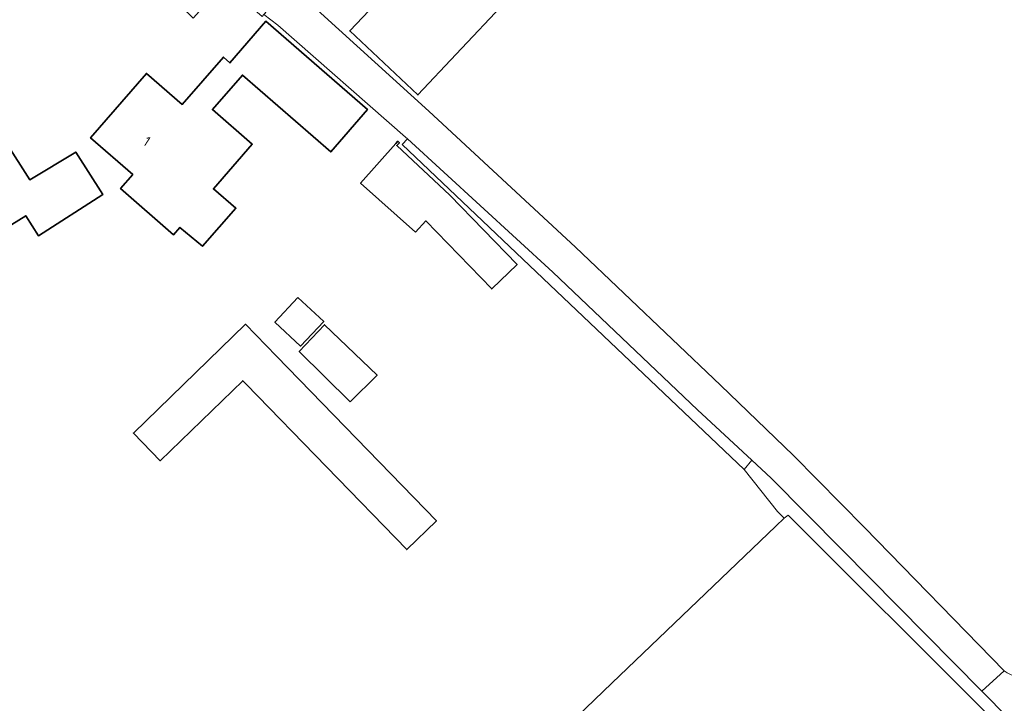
# Model space of a CAD drawing. Extents: x 184422 to 188298, y 343471 to 350189.
# Tile 71 of 256: x 185322 to 185410, y 347714 to 347775. Entities that reach past the tile are written whole.
import ezdxf
from ezdxf.enums import TextEntityAlignment as Align

# ---------------------------------------------------------------- set-up
doc = ezdxf.new("R2010")
doc.units = 0
for name, color, linetype, lineweight in [('B-WA-GR-BEPLANTING_CULTUUR_HEESTERS-GV', 252, 'Continuous', 18), ('B-WA-GR-GRAS-GV', 252, 'Continuous', 13), ('B-WA-OG-TERREIN_ERF-GV', 252, 'Continuous', 18), ('B-WA-OG-WEG-GV', 252, 'Continuous', 18), ('B-WA-VH-VERHARDING_ASFALT-GV', 252, 'Continuous', 18), ('B-WE-OG-BEBOUWING-GV', 250, 'Continuous', 35), ('B-WE-OG-BEBOUWING-T18', 10, 'Continuous', 18)]:
    doc.layers.add(name, color=color, linetype=linetype, lineweight=lineweight)
doc.styles.add('NLCS-ISO-M500-T18', font='NLCS-ISO.ttf', dxfattribs={"height": 0.9})

msp = doc.modelspace()

# ---------------------------------------------------------------- linework, layer by layer
at = {"layer": 'B-WA-GR-BEPLANTING_CULTUUR_HEESTERS-GV', "flags": 128}
msp.add_lwpolyline([(185387.323, 347735.745), (185382.467, 347740.241), (185369.55, 347752.523), (185356.59, 347764.408), (185356.127, 347763.903), (185386.632, 347734.919)], close=True, dxfattribs=at)
msp.add_lwpolyline([(185387.323, 347735.745), (185382.467, 347740.241), (185369.55, 347752.523), (185356.59, 347764.408), (185356.127, 347763.903), (185386.632, 347734.919)], close=True, dxfattribs=at)
msp.add_lwpolyline([(185387.323, 347735.745), (185382.467, 347740.241), (185369.55, 347752.523), (185356.59, 347764.408), (185356.127, 347763.903), (185386.632, 347734.919)], close=True, dxfattribs=at)
at = {"layer": 'B-WA-GR-GRAS-GV', "flags": 128}
msp.add_lwpolyline([(185354.682, 347633.47), (185365.577, 347642.53), (185369.257, 347645.591), (185384.349, 347657.76), (185393.794, 347665.447), (185413.264, 347681.145), (185423.247, 347690.091), (185423.66, 347690.462), (185424.029, 347691.124), (185424.193, 347691.419), (185424.325, 347691.655), (185425.702, 347695.75), (185390.539, 347730.84), (185390.198, 347730.571), (185389.441, 347729.846), (185374.832, 347715.861), (185345.376, 347687.527), (185345.138, 347687.298), (185332.72, 347700.49), (185319.225, 347689.274)], dxfattribs=at)
msp.add_lwpolyline([(185354.682, 347633.47), (185365.577, 347642.53), (185369.257, 347645.591), (185384.349, 347657.76), (185393.794, 347665.447), (185413.264, 347681.145), (185423.247, 347690.091), (185423.66, 347690.462), (185424.029, 347691.124), (185424.193, 347691.419), (185424.325, 347691.655), (185425.702, 347695.75), (185390.539, 347730.84), (185390.198, 347730.571), (185389.441, 347729.846), (185374.832, 347715.861), (185345.376, 347687.527), (185345.138, 347687.298), (185332.72, 347700.49), (185319.225, 347689.274)], dxfattribs=at)
msp.add_lwpolyline([(185354.682, 347633.47), (185365.577, 347642.53), (185369.257, 347645.591), (185384.349, 347657.76), (185393.794, 347665.447), (185413.264, 347681.145), (185423.247, 347690.091), (185423.66, 347690.462), (185424.029, 347691.124), (185424.193, 347691.419), (185424.325, 347691.655), (185425.702, 347695.75), (185390.539, 347730.84), (185390.198, 347730.571), (185389.441, 347729.846), (185374.832, 347715.861), (185345.376, 347687.527), (185345.138, 347687.298), (185332.72, 347700.49), (185319.225, 347689.274)], dxfattribs=at)
at = {"layer": 'B-WA-OG-TERREIN_ERF-GV', "flags": 128}
for points in [[(185433.758, 347885.005), (185399.223, 347846.387), (185397.942, 347845.03), (185396.652, 347843.683), (185391.478, 347838.417), (185373.264, 347819.947), (185351.613, 347800.595), (185338.168, 347787.933), (185338.104, 347786.911), (185344.444, 347780.445), (185346.08, 347778.786), (185345.817, 347778.515), (185346.529, 347777.802), (185347.266, 347777.116), (185358.507, 347766.889), (185371.583, 347754.742), (185384.518, 347742.444), (185391.021, 347736.176), (185397.354, 347729.738), (185409.828, 347716.947)], [(185433.758, 347885.005), (185399.223, 347846.387), (185397.942, 347845.03), (185396.652, 347843.683), (185391.478, 347838.417), (185373.264, 347819.947), (185351.613, 347800.595), (185338.168, 347787.933), (185338.104, 347786.911), (185344.444, 347780.445), (185346.08, 347778.786), (185345.817, 347778.515), (185346.529, 347777.802), (185347.266, 347777.116), (185358.507, 347766.889), (185371.583, 347754.742), (185384.518, 347742.444), (185391.021, 347736.176), (185397.354, 347729.738), (185409.828, 347716.947)], [(185433.758, 347885.005), (185399.223, 347846.387), (185397.942, 347845.03), (185396.652, 347843.683), (185391.478, 347838.417), (185373.264, 347819.947), (185351.613, 347800.595), (185338.168, 347787.933), (185338.104, 347786.911), (185344.444, 347780.445), (185346.08, 347778.786), (185345.817, 347778.515), (185346.529, 347777.802), (185347.266, 347777.116), (185358.507, 347766.889), (185371.583, 347754.742), (185384.518, 347742.444), (185391.021, 347736.176), (185397.354, 347729.738), (185409.828, 347716.947)], [(185319.225, 347689.274), (185332.72, 347700.49), (185345.138, 347687.298), (185345.376, 347687.527), (185374.832, 347715.861), (185389.441, 347729.846), (185390.198, 347730.571), (185389.597, 347731.178), (185386.632, 347734.919), (185356.127, 347763.903), (185356.59, 347764.408), (185356.414, 347764.569), (185345.021, 347774.558), (185344.409, 347775.037), (185343.782, 347775.494), (185343.637, 347775.309), (185341.426, 347777.25), (185340.25, 347778.268), (185337.493, 347775.183), (185330.547, 347781.961), (185304.026, 347776.478)], [(185319.225, 347689.274), (185332.72, 347700.49), (185345.138, 347687.298), (185345.376, 347687.527), (185374.832, 347715.861), (185389.441, 347729.846), (185390.198, 347730.571), (185389.597, 347731.178), (185386.632, 347734.919), (185356.127, 347763.903), (185356.59, 347764.408), (185356.414, 347764.569), (185345.021, 347774.558), (185344.409, 347775.037), (185343.782, 347775.494), (185343.637, 347775.309), (185341.426, 347777.25), (185340.25, 347778.268), (185337.493, 347775.183), (185330.547, 347781.961), (185304.026, 347776.478)], [(185319.225, 347689.274), (185332.72, 347700.49), (185345.138, 347687.298), (185345.376, 347687.527), (185374.832, 347715.861), (185389.441, 347729.846), (185390.198, 347730.571), (185389.597, 347731.178), (185386.632, 347734.919), (185356.127, 347763.903), (185356.59, 347764.408), (185356.414, 347764.569), (185345.021, 347774.558), (185344.409, 347775.037), (185343.782, 347775.494), (185343.637, 347775.309), (185341.426, 347777.25), (185340.25, 347778.268), (185337.493, 347775.183), (185330.547, 347781.961), (185304.026, 347776.478)]]:
    msp.add_lwpolyline(points, dxfattribs=at)
for points in [[(185360.053, 347783.172), (185353.726, 347791.298), (185352.616, 347790.262), (185350.567, 347792.342), (185347.058, 347795.904), (185351.97, 347800.744), (185355.479, 347797.182), (185369.926, 347781.508), (185360.949, 347771.962), (185357.524, 347768.32), (185351.454, 347774.028), (185354.879, 347777.67)], [(185360.053, 347783.172), (185353.726, 347791.298), (185352.616, 347790.262), (185350.567, 347792.342), (185347.058, 347795.904), (185351.97, 347800.744), (185355.479, 347797.182), (185369.926, 347781.508), (185360.949, 347771.962), (185357.524, 347768.32), (185351.454, 347774.028), (185354.879, 347777.67)], [(185360.053, 347783.172), (185353.726, 347791.298), (185352.616, 347790.262), (185350.567, 347792.342), (185347.058, 347795.904), (185351.97, 347800.744), (185355.479, 347797.182), (185369.926, 347781.508), (185360.949, 347771.962), (185357.524, 347768.32), (185351.454, 347774.028), (185354.879, 347777.67)], [(185335.739, 347755.85), (185331.007, 347759.964), (185332.101, 347761.222), (185328.328, 347764.502), (185333.317, 347770.241), (185336.514, 347767.48), (185340.197, 347771.695), (185340.758, 347771.187), (185343.965, 347774.89), (185353.027, 347767.021), (185349.749, 347763.246), (185341.882, 347770.097), (185339.205, 347767.018), (185342.76, 347763.928), (185339.291, 347759.937), (185341.301, 347758.212), (185338.302, 347754.831), (185336.307, 347756.503)], [(185335.739, 347755.85), (185331.007, 347759.964), (185332.101, 347761.222), (185328.328, 347764.502), (185333.317, 347770.241), (185336.514, 347767.48), (185340.197, 347771.695), (185340.758, 347771.187), (185343.965, 347774.89), (185353.027, 347767.021), (185349.749, 347763.246), (185341.882, 347770.097), (185339.205, 347767.018), (185342.76, 347763.928), (185339.291, 347759.937), (185341.301, 347758.212), (185338.302, 347754.831), (185336.307, 347756.503)], [(185335.739, 347755.85), (185331.007, 347759.964), (185332.101, 347761.222), (185328.328, 347764.502), (185333.317, 347770.241), (185336.514, 347767.48), (185340.197, 347771.695), (185340.758, 347771.187), (185343.965, 347774.89), (185353.027, 347767.021), (185349.749, 347763.246), (185341.882, 347770.097), (185339.205, 347767.018), (185342.76, 347763.928), (185339.291, 347759.937), (185341.301, 347758.212), (185338.302, 347754.831), (185336.307, 347756.503)], [(185314.842, 347758.536), (185311.676, 347763.478), (185308.979, 347767.688), (185315.715, 347772.004), (185318.412, 347767.794), (185322.919, 347760.759), (185327.015, 347763.227), (185329.418, 347759.447), (185323.696, 347755.764), (185322.551, 347757.547), (185320.698, 347756.384), (185319.808, 347757.745), (185318.003, 347760.562)], [(185314.842, 347758.536), (185311.676, 347763.478), (185308.979, 347767.688), (185315.715, 347772.004), (185318.412, 347767.794), (185322.919, 347760.759), (185327.015, 347763.227), (185329.418, 347759.447), (185323.696, 347755.764), (185322.551, 347757.547), (185320.698, 347756.384), (185319.808, 347757.745), (185318.003, 347760.562)], [(185314.842, 347758.536), (185311.676, 347763.478), (185308.979, 347767.688), (185315.715, 347772.004), (185318.412, 347767.794), (185322.919, 347760.759), (185327.015, 347763.227), (185329.418, 347759.447), (185323.696, 347755.764), (185322.551, 347757.547), (185320.698, 347756.384), (185319.808, 347757.745), (185318.003, 347760.562)], [(185364.11, 347751.024), (185358.242, 347757.089), (185357.317, 347756.096), (185352.412, 347760.449), (185355.569, 347764.007), (185355.731, 347764.189), (185355.873, 347764.063), (185355.706, 347763.874), (185355.648, 347763.809), (185360.389, 347759.395), (185366.371, 347753.212)], [(185364.11, 347751.024), (185358.242, 347757.089), (185357.317, 347756.096), (185352.412, 347760.449), (185355.569, 347764.007), (185355.731, 347764.189), (185355.873, 347764.063), (185355.706, 347763.874), (185355.648, 347763.809), (185360.389, 347759.395), (185366.371, 347753.212)], [(185364.11, 347751.024), (185358.242, 347757.089), (185357.317, 347756.096), (185352.412, 347760.449), (185355.569, 347764.007), (185355.731, 347764.189), (185355.873, 347764.063), (185355.706, 347763.874), (185355.648, 347763.809), (185360.389, 347759.395), (185366.371, 347753.212)], [(185359.18, 347730.338), (185356.534, 347727.77), (185342.213, 347742.521), (185341.907, 347742.836), (185334.546, 347735.69), (185332.148, 347738.16), (185342.155, 347747.875), (185344.912, 347745.035)], [(185359.18, 347730.338), (185356.534, 347727.77), (185342.213, 347742.521), (185341.907, 347742.836), (185334.546, 347735.69), (185332.148, 347738.16), (185342.155, 347747.875), (185344.912, 347745.035)], [(185359.18, 347730.338), (185356.534, 347727.77), (185342.213, 347742.521), (185341.907, 347742.836), (185334.546, 347735.69), (185332.148, 347738.16), (185342.155, 347747.875), (185344.912, 347745.035)]]:
    msp.add_lwpolyline(points, close=True, dxfattribs=at)
at = {"layer": 'B-WA-OG-TERREIN_ERF-GV'}
msp.add_lwpolyline([(185409.828, 347716.947, 0.23393), (185412.197, 347716.485)], format="xyb", dxfattribs=at)
msp.add_lwpolyline([(185409.828, 347716.947, 0.23393), (185412.197, 347716.485)], format="xyb", dxfattribs=at)
msp.add_lwpolyline([(185409.828, 347716.947, 0.23393), (185412.197, 347716.485)], format="xyb", dxfattribs=at)
at = {"layer": 'B-WA-OG-WEG-GV', "flags": 128}
msp.add_lwpolyline([(185390.198, 347730.571), (185390.539, 347730.84), (185425.702, 347695.75), (185424.325, 347691.655), (185424.193, 347691.419), (185424.623, 347691.776), (185427.046, 347694.115), (185427.026, 347695.693), (185407.816, 347715.146), (185395.349, 347727.772), (185389.046, 347734.15), (185387.323, 347735.745), (185386.632, 347734.919), (185389.597, 347731.178)], close=True, dxfattribs=at)
msp.add_lwpolyline([(185390.198, 347730.571), (185390.539, 347730.84), (185425.702, 347695.75), (185424.325, 347691.655), (185424.193, 347691.419), (185424.623, 347691.776), (185427.046, 347694.115), (185427.026, 347695.693), (185407.816, 347715.146), (185395.349, 347727.772), (185389.046, 347734.15), (185387.323, 347735.745), (185386.632, 347734.919), (185389.597, 347731.178)], close=True, dxfattribs=at)
msp.add_lwpolyline([(185390.198, 347730.571), (185390.539, 347730.84), (185425.702, 347695.75), (185424.325, 347691.655), (185424.193, 347691.419), (185424.623, 347691.776), (185427.046, 347694.115), (185427.026, 347695.693), (185407.816, 347715.146), (185395.349, 347727.772), (185389.046, 347734.15), (185387.323, 347735.745), (185386.632, 347734.919), (185389.597, 347731.178)], close=True, dxfattribs=at)
at = {"layer": 'B-WA-VH-VERHARDING_ASFALT-GV', "flags": 128}
msp.add_lwpolyline([(185409.828, 347716.947), (185397.354, 347729.738), (185391.021, 347736.176), (185384.518, 347742.444), (185371.583, 347754.742), (185358.507, 347766.889), (185347.266, 347777.116), (185346.529, 347777.802), (185345.817, 347778.515), (185346.08, 347778.786), (185344.444, 347780.445), (185341.77, 347777.614), (185343.967, 347775.685), (185343.782, 347775.494), (185344.409, 347775.037), (185345.021, 347774.558), (185356.414, 347764.569), (185356.59, 347764.408), (185369.55, 347752.523), (185382.467, 347740.241), (185387.323, 347735.745), (185389.046, 347734.15), (185395.349, 347727.772), (185407.816, 347715.146)], close=True, dxfattribs=at)
msp.add_lwpolyline([(185409.828, 347716.947), (185397.354, 347729.738), (185391.021, 347736.176), (185384.518, 347742.444), (185371.583, 347754.742), (185358.507, 347766.889), (185347.266, 347777.116), (185346.529, 347777.802), (185345.817, 347778.515), (185346.08, 347778.786), (185344.444, 347780.445), (185341.77, 347777.614), (185343.967, 347775.685), (185343.782, 347775.494), (185344.409, 347775.037), (185345.021, 347774.558), (185356.414, 347764.569), (185356.59, 347764.408), (185369.55, 347752.523), (185382.467, 347740.241), (185387.323, 347735.745), (185389.046, 347734.15), (185395.349, 347727.772), (185407.816, 347715.146)], close=True, dxfattribs=at)
msp.add_lwpolyline([(185409.828, 347716.947), (185397.354, 347729.738), (185391.021, 347736.176), (185384.518, 347742.444), (185371.583, 347754.742), (185358.507, 347766.889), (185347.266, 347777.116), (185346.529, 347777.802), (185345.817, 347778.515), (185346.08, 347778.786), (185344.444, 347780.445), (185341.77, 347777.614), (185343.967, 347775.685), (185343.782, 347775.494), (185344.409, 347775.037), (185345.021, 347774.558), (185356.414, 347764.569), (185356.59, 347764.408), (185369.55, 347752.523), (185382.467, 347740.241), (185387.323, 347735.745), (185389.046, 347734.15), (185395.349, 347727.772), (185407.816, 347715.146)], close=True, dxfattribs=at)
msp.add_lwpolyline([(185409.828, 347716.947), (185407.816, 347715.146), (185427.026, 347695.693), (185427.046, 347694.115), (185431.119, 347689.604), (185431.202, 347689.549), (185433.112, 347689.647), (185437.548, 347685.358), (185462.765, 347659.146), (185475.58, 347645.709), (185488.207, 347632.094)], dxfattribs=at)
msp.add_lwpolyline([(185409.828, 347716.947), (185407.816, 347715.146), (185427.026, 347695.693), (185427.046, 347694.115), (185431.119, 347689.604), (185431.202, 347689.549), (185433.112, 347689.647), (185437.548, 347685.358), (185462.765, 347659.146), (185475.58, 347645.709), (185488.207, 347632.094)], dxfattribs=at)
msp.add_lwpolyline([(185409.828, 347716.947), (185407.816, 347715.146), (185427.026, 347695.693), (185427.046, 347694.115), (185431.119, 347689.604), (185431.202, 347689.549), (185433.112, 347689.647), (185437.548, 347685.358), (185462.765, 347659.146), (185475.58, 347645.709), (185488.207, 347632.094)], dxfattribs=at)
at = {"layer": 'B-WA-VH-VERHARDING_ASFALT-GV'}
msp.add_lwpolyline([(185412.197, 347716.485, -0.23393), (185409.828, 347716.947)], format="xyb", dxfattribs=at)
msp.add_lwpolyline([(185412.197, 347716.485, -0.23393), (185409.828, 347716.947)], format="xyb", dxfattribs=at)
msp.add_lwpolyline([(185412.197, 347716.485, -0.23393), (185409.828, 347716.947)], format="xyb", dxfattribs=at)
at = {"layer": 'B-WE-OG-BEBOUWING-GV', "flags": 128}
for points in [[(185355.479, 347797.182), (185351.97, 347800.744), (185347.058, 347795.904), (185350.567, 347792.342), (185352.616, 347790.262), (185353.726, 347791.298), (185360.053, 347783.172), (185354.879, 347777.67), (185351.454, 347774.028), (185357.524, 347768.32), (185360.949, 347771.962), (185369.926, 347781.508)], [(185355.479, 347797.182), (185351.97, 347800.744), (185347.058, 347795.904), (185350.567, 347792.342), (185352.616, 347790.262), (185353.726, 347791.298), (185360.053, 347783.172), (185354.879, 347777.67), (185351.454, 347774.028), (185357.524, 347768.32), (185360.949, 347771.962), (185369.926, 347781.508)], [(185355.479, 347797.182), (185351.97, 347800.744), (185347.058, 347795.904), (185350.567, 347792.342), (185352.616, 347790.262), (185353.726, 347791.298), (185360.053, 347783.172), (185354.879, 347777.67), (185351.454, 347774.028), (185357.524, 347768.32), (185360.949, 347771.962), (185369.926, 347781.508)], [(185332.101, 347761.222), (185331.007, 347759.964), (185335.739, 347755.85), (185336.307, 347756.503), (185338.302, 347754.831), (185341.301, 347758.212), (185339.291, 347759.937), (185342.76, 347763.928), (185339.205, 347767.018), (185341.882, 347770.097), (185349.749, 347763.246), (185353.027, 347767.021), (185343.965, 347774.89), (185340.758, 347771.187), (185340.197, 347771.695), (185336.514, 347767.48), (185333.317, 347770.241), (185328.328, 347764.502)], [(185332.101, 347761.222), (185331.007, 347759.964), (185335.739, 347755.85), (185336.307, 347756.503), (185338.302, 347754.831), (185341.301, 347758.212), (185339.291, 347759.937), (185342.76, 347763.928), (185339.205, 347767.018), (185341.882, 347770.097), (185349.749, 347763.246), (185353.027, 347767.021), (185343.965, 347774.89), (185340.758, 347771.187), (185340.197, 347771.695), (185336.514, 347767.48), (185333.317, 347770.241), (185328.328, 347764.502)], [(185332.101, 347761.222), (185331.007, 347759.964), (185335.739, 347755.85), (185336.307, 347756.503), (185338.302, 347754.831), (185341.301, 347758.212), (185339.291, 347759.937), (185342.76, 347763.928), (185339.205, 347767.018), (185341.882, 347770.097), (185349.749, 347763.246), (185353.027, 347767.021), (185343.965, 347774.89), (185340.758, 347771.187), (185340.197, 347771.695), (185336.514, 347767.48), (185333.317, 347770.241), (185328.328, 347764.502)], [(185314.842, 347758.536), (185318.003, 347760.562), (185319.808, 347757.745), (185320.698, 347756.384), (185322.551, 347757.547), (185323.696, 347755.764), (185329.418, 347759.447), (185327.015, 347763.227), (185322.919, 347760.759), (185318.412, 347767.794), (185315.715, 347772.004), (185308.979, 347767.688), (185311.676, 347763.478)], [(185314.842, 347758.536), (185318.003, 347760.562), (185319.808, 347757.745), (185320.698, 347756.384), (185322.551, 347757.547), (185323.696, 347755.764), (185329.418, 347759.447), (185327.015, 347763.227), (185322.919, 347760.759), (185318.412, 347767.794), (185315.715, 347772.004), (185308.979, 347767.688), (185311.676, 347763.478)], [(185314.842, 347758.536), (185318.003, 347760.562), (185319.808, 347757.745), (185320.698, 347756.384), (185322.551, 347757.547), (185323.696, 347755.764), (185329.418, 347759.447), (185327.015, 347763.227), (185322.919, 347760.759), (185318.412, 347767.794), (185315.715, 347772.004), (185308.979, 347767.688), (185311.676, 347763.478)], [(185357.317, 347756.096), (185358.242, 347757.089), (185364.11, 347751.024), (185366.371, 347753.212), (185360.389, 347759.395), (185355.648, 347763.809), (185355.706, 347763.874), (185355.873, 347764.063), (185355.731, 347764.189), (185355.569, 347764.007), (185352.412, 347760.449)], [(185357.317, 347756.096), (185358.242, 347757.089), (185364.11, 347751.024), (185366.371, 347753.212), (185360.389, 347759.395), (185355.648, 347763.809), (185355.706, 347763.874), (185355.873, 347764.063), (185355.731, 347764.189), (185355.569, 347764.007), (185352.412, 347760.449)], [(185357.317, 347756.096), (185358.242, 347757.089), (185364.11, 347751.024), (185366.371, 347753.212), (185360.389, 347759.395), (185355.648, 347763.809), (185355.706, 347763.874), (185355.873, 347764.063), (185355.731, 347764.189), (185355.569, 347764.007), (185352.412, 347760.449)], [(185346.83, 347750.27), (185344.769, 347748.066), (185347.068, 347745.916), (185349.129, 347748.12)], [(185346.83, 347750.27), (185344.769, 347748.066), (185347.068, 347745.916), (185349.129, 347748.12)], [(185346.83, 347750.27), (185344.769, 347748.066), (185347.068, 347745.916), (185349.129, 347748.12)], [(185342.213, 347742.521), (185356.534, 347727.77), (185359.18, 347730.338), (185344.912, 347745.035), (185342.155, 347747.875), (185332.148, 347738.16), (185334.546, 347735.69), (185341.907, 347742.836)], [(185342.213, 347742.521), (185356.534, 347727.77), (185359.18, 347730.338), (185344.912, 347745.035), (185342.155, 347747.875), (185332.148, 347738.16), (185334.546, 347735.69), (185341.907, 347742.836)], [(185342.213, 347742.521), (185356.534, 347727.77), (185359.18, 347730.338), (185344.912, 347745.035), (185342.155, 347747.875), (185332.148, 347738.16), (185334.546, 347735.69), (185341.907, 347742.836)], [(185351.486, 347740.948), (185353.893, 347743.329), (185349.204, 347747.825), (185346.949, 347745.443)], [(185351.486, 347740.948), (185353.893, 347743.329), (185349.204, 347747.825), (185346.949, 347745.443)], [(185351.486, 347740.948), (185353.893, 347743.329), (185349.204, 347747.825), (185346.949, 347745.443)]]:
    msp.add_lwpolyline(points, close=True, dxfattribs=at)

# ---------------------------------------------------------------- texts
at = {"layer": 'B-WE-OG-BEBOUWING-T18', "style": 'NLCS-ISO-M500-T18'}
msp.add_text('1', height=0.9, rotation=327.1, dxfattribs=at).set_placement((185333.361, 347764.195), align=Align.MIDDLE)
msp.add_text('1', height=0.9, rotation=327.1, dxfattribs=at).set_placement((185333.361, 347764.195), align=Align.MIDDLE)
msp.add_text('1', height=0.9, rotation=327.1, dxfattribs=at).set_placement((185333.361, 347764.195), align=Align.MIDDLE)

doc.saveas('drawing.dxf')
